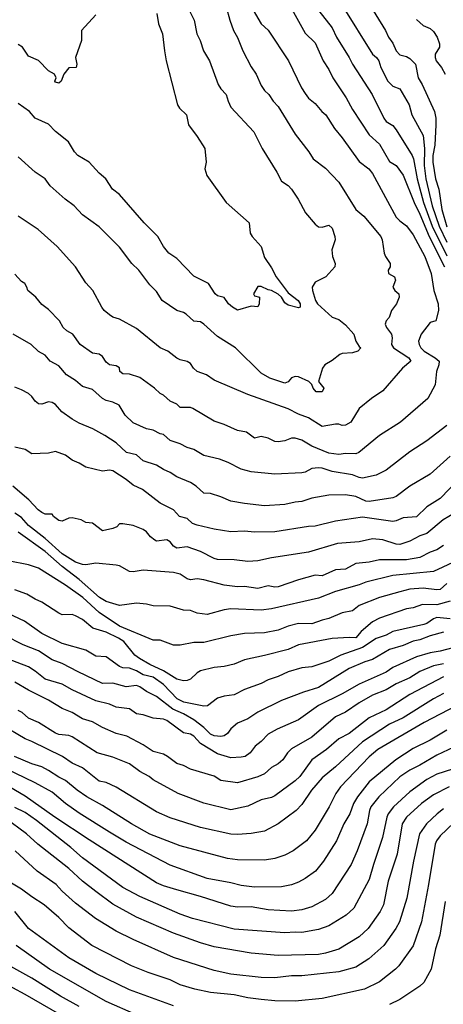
# Model space of a CAD drawing. Header units: metres. Extents: x -46681 to -43747, y -240911 to -237677.
# Tile 17 of 256: x -46383 to -46321, y -240726 to -240580. Entities that reach past the tile are written whole.
import ezdxf

# ---------------------------------------------------------------- set-up
doc = ezdxf.new("R2010")
doc.units = ezdxf.units.M
doc.layers.add('CONTOUR_INDEX', color=1, linetype='Continuous')
doc.layers.add('CONTOUR_INTER', color=3, linetype='Continuous')

msp = doc.modelspace()

# ---------------------------------------------------------------- linework, layer by layer
at = {"layer": 'CONTOUR_INDEX'}
for points, elevation in [([(-46358.26, -240579.02), (-46357.55, -240580.52), (-46357.15, -240582.52), (-46356.67, -240583.52), (-46356.18, -240585.02), (-46355.25, -240586.52), (-46353.97, -240590.02), (-46353.6, -240590.66), (-46352.81, -240591.52), (-46352.52, -240592.52), (-46352.1, -240593.38), (-46348.69, -240597.02), (-46347.46, -240599.52), (-46345.28, -240603.02), (-46344.6, -240604.34), (-46343.6, -240604.99), (-46343.1, -240605.54), (-46342.12, -240607.02), (-46341.05, -240609.02), (-46339.6, -240610.71), (-46339.1, -240611.1), (-46338.6, -240611.14), (-46337.6, -240610.88), (-46337.1, -240611.28), (-46336.7, -240612.52), (-46336.66, -240613.02), (-46337.17, -240614.52), (-46337.04, -240615.52), (-46336.64, -240616.52), (-46336.71, -240617.02), (-46338.05, -240618.52), (-46339.6, -240619.31), (-46340.04, -240620.02), (-46340, -240620.52), (-46339.56, -240622.02), (-46339.28, -240622.52), (-46337.1, -240624.46), (-46336.1, -240624.84), (-46335.1, -240625.62), (-46333.9, -240627.02), (-46333.6, -240628.04), (-46333.1, -240628.85), (-46332.83, -240629.02), (-46333.29, -240629.52), (-46334.1, -240629.75), (-46335.6, -240629.85), (-46335.97, -240630.02), (-46337.1, -240630.9), (-46338.19, -240631.52), (-46338.52, -240632.02), (-46339.12, -240634.02), (-46338.35, -240635.02), (-46338.6, -240635.56), (-46339.48, -240635.52), (-46339.89, -240635.02), (-46340.1, -240634.44), (-46340.56, -240634.02), (-46342.1, -240633.34), (-46342.6, -240633.26), (-46343.1, -240633.47), (-46343.6, -240634.05), (-46344.1, -240634.25), (-46346.35, -240633.52), (-46347.6, -240632.76), (-46351.41, -240629.02), (-46354.1, -240627.35), (-46356.1, -240625.5), (-46356.6, -240625.16), (-46357.6, -240625.06), (-46358.74, -240624.02), (-46359.1, -240623.79), (-46360.1, -240623.49), (-46362.29, -240622.02), (-46363.1, -240620.67), (-46364.1, -240619.68), (-46365.75, -240617.52), (-46366.79, -240616.52), (-46368.6, -240614.11), (-46371.6, -240611.1), (-46374.1, -240609.34), (-46375.34, -240608.02), (-46376.66, -240607.02), (-46378.86, -240605.02), (-46379.63, -240604.02), (-46381.1, -240603.03), (-46383.6, -240600.75)], 160), ([(-46335.6, -240578.34), (-46331.11, -240585.52), (-46330.53, -240586.02), (-46330.19, -240586.52), (-46329.9, -240587.52), (-46328.84, -240589.52), (-46328.1, -240590.27), (-46327.1, -240590.66), (-46325.7, -240593.02), (-46325.31, -240594.52), (-46323.6, -240597.56), (-46323.4, -240599.52), (-46323.45, -240602.02), (-46323.2, -240604.02), (-46322.3, -240608.02), (-46321.26, -240611.02), (-46320.1, -240613.4)], 155), ([(-46318.39, -240648.52), (-46321.1, -240651.32), (-46323.1, -240652.55), (-46324.6, -240654.04), (-46326.6, -240654.21), (-46327.6, -240654.64), (-46328.1, -240654.73), (-46332.6, -240654.12), (-46336.6, -240654.71), (-46339.6, -240655.43), (-46340.6, -240655.48), (-46345.6, -240656.28), (-46348.6, -240656.33), (-46350.1, -240656.16), (-46352.1, -240656.29), (-46354.6, -240655.87), (-46357.1, -240655.3), (-46357.81, -240655.02), (-46358.6, -240654.31), (-46359.73, -240654.02), (-46360.6, -240653.01), (-46362.6, -240652.05), (-46365.21, -240650.02), (-46366.6, -240649.36), (-46367.6, -240648.52), (-46369.6, -240647.23), (-46370.1, -240647.14), (-46371.1, -240647.29), (-46373.6, -240646.72), (-46374.6, -240646.09), (-46375.6, -240645.66), (-46376.6, -240644.92), (-46378.1, -240644.36), (-46379.1, -240644.6), (-46381.6, -240644.7), (-46382.6, -240644.07), (-46384.1, -240643.74)], 155), ([(-46319.61, -240666.52), (-46321.6, -240667.06), (-46323.73, -240667.02), (-46325.1, -240667.52), (-46326.1, -240667.68), (-46330.1, -240669.06), (-46331.1, -240669.58), (-46332.78, -240671.02), (-46333.6, -240671.97), (-46334.6, -240671.9), (-46337.1, -240672.06), (-46342.1, -240673), (-46343.6, -240673.68), (-46347.1, -240674.6), (-46350.1, -240675.25), (-46351.6, -240675.86), (-46353.1, -240676.22), (-46354.6, -240676.37), (-46356.6, -240676.88), (-46357.1, -240677.16), (-46358.1, -240678.1), (-46358.6, -240678.31), (-46359.1, -240678.33), (-46360.1, -240678.09), (-46362.1, -240676.87), (-46364.1, -240675.92), (-46365.64, -240675.02), (-46366.35, -240674.52), (-46367.94, -240672.52), (-46368.74, -240672.02), (-46370.6, -240671.11), (-46372.53, -240670.52), (-46374.1, -240669.25), (-46375.1, -240668.73), (-46375.6, -240668.54), (-46377.1, -240668.55), (-46377.6, -240668.33), (-46380.1, -240666.68), (-46381.1, -240666.26), (-46382.35, -240665.52), (-46384.1, -240664.87)], 150), ([(-46320.6, -240677.76), (-46325.6, -240680.38), (-46329.1, -240682.61), (-46331.6, -240683.82), (-46334.6, -240686.12), (-46336.1, -240686.92), (-46337.93, -240688.52), (-46340.1, -240690.04), (-46341.91, -240692.52), (-46342.6, -240693.17), (-46345.6, -240695.37), (-46346.1, -240695.61), (-46347.6, -240695.98), (-46349.6, -240696.89), (-46352.1, -240697.45), (-46356.1, -240696.47), (-46359.93, -240695.02), (-46363.6, -240693), (-46364.22, -240692.52), (-46365.6, -240691.77), (-46367.1, -240690.64), (-46369.6, -240689.63), (-46371.9, -240689.02), (-46375.6, -240686.61), (-46376.1, -240686.41), (-46377.6, -240686.27), (-46378.1, -240686.1), (-46380.6, -240684.53), (-46382.1, -240683.85), (-46383.04, -240683.02), (-46383.6, -240682.72)], 145), ([(-46318.04, -240691.02), (-46321.6, -240692.15), (-46323.1, -240692.95), (-46325.6, -240694.79), (-46328, -240697.02), (-46328.78, -240698.02), (-46329, -240698.52), (-46329.64, -240701.52), (-46331, -240705.52), (-46331.6, -240707.78), (-46333.89, -240712.02), (-46335.01, -240713.02), (-46337.6, -240714.63), (-46339.1, -240715.14), (-46341.6, -240715.59), (-46342.6, -240715.55), (-46344.1, -240715.68), (-46351.6, -240715.1), (-46357.77, -240713.52), (-46359.6, -240712.87), (-46365.6, -240710.3), (-46368.1, -240708.95), (-46374.1, -240704.54), (-46375.81, -240703.02), (-46380.92, -240699.02), (-46382.6, -240697.86), (-46384.1, -240697.08)], 140), ([(-46366.1, -240727.79), (-46370.6, -240725.83), (-46378.95, -240721.02), (-46383.93, -240717.52)], 135)]:
    msp.add_lwpolyline(points, dxfattribs=dict(at, elevation=elevation))
at = {"layer": 'CONTOUR_INTER'}
for points, elevation in [([(-46343.82, -240577.52), (-46341.1, -240582.41), (-46339.6, -240583.85), (-46338.42, -240586.52), (-46337.6, -240587.79), (-46336.99, -240589.02), (-46335.01, -240592.02), (-46334.1, -240593.71), (-46331.6, -240597.46), (-46330.1, -240598.86), (-46328.6, -240601.41), (-46327.6, -240602.01), (-46326.6, -240603.43), (-46324.96, -240607.52), (-46324.1, -240609.23), (-46322.71, -240612.52), (-46320.46, -240617.02)], 157), ([(-46348.78, -240579.02), (-46347.62, -240581.02), (-46346.6, -240581.96), (-46343.55, -240586.52), (-46341.62, -240590.52), (-46341.1, -240591.37), (-46340.6, -240592.03), (-46339.6, -240592.86), (-46338.64, -240594.02), (-46338.05, -240594.52), (-46336.74, -240596.52), (-46335.6, -240597.91), (-46333.1, -240601.41), (-46331.65, -240602.52), (-46331.1, -240603.23), (-46327.6, -240609.67), (-46327.1, -240610.22), (-46326.1, -240610.96), (-46325.1, -240612.28), (-46323.36, -240615.52), (-46322.41, -240618.02), (-46322.03, -240620.52), (-46321.42, -240622.52), (-46321.37, -240623.52), (-46321.73, -240625.02), (-46322.6, -240625.28), (-46323.93, -240627.02), (-46324.3, -240628.02), (-46324.22, -240628.52), (-46323.96, -240629.02), (-46323.48, -240629.52), (-46321.82, -240630.52), (-46321.27, -240631.02), (-46321.3, -240631.52), (-46321.65, -240632.52), (-46321.86, -240634.52), (-46322.94, -240636.52), (-46327, -240640.02), (-46330.1, -240641.99), (-46333.13, -240644.52), (-46333.6, -240644.7), (-46335.1, -240644.68), (-46336.1, -240644.84), (-46337.6, -240644.62), (-46340.1, -240643.61), (-46341.6, -240642.71), (-46342.6, -240642.4), (-46343.1, -240642.4), (-46344.1, -240642.82), (-46345.1, -240642.94), (-46345.6, -240642.89), (-46346.6, -240642.4), (-46347.6, -240642.16), (-46348.6, -240642.38), (-46349.78, -240641.52), (-46351.1, -240641.28), (-46353.1, -240640.39), (-46354.6, -240639.88), (-46357.75, -240638.02), (-46358.1, -240637.88), (-46359.6, -240637.85), (-46360.1, -240637.38), (-46361.1, -240636.92), (-46362.08, -240636.02), (-46362.6, -240635.78), (-46363.42, -240635.02), (-46365.6, -240633.43), (-46367.1, -240632.94), (-46368.1, -240632.86), (-46368.55, -240632.52), (-46368.6, -240632), (-46369.1, -240631.67), (-46370.1, -240631.56), (-46370.6, -240631.14), (-46371.1, -240630.29), (-46371.6, -240629.95), (-46372.6, -240629.81), (-46374.43, -240628.52), (-46375.52, -240627.02), (-46376.4, -240626.52), (-46376.95, -240626.02), (-46377.51, -240625.02), (-46379.1, -240623.33), (-46380.1, -240622.63), (-46381, -240621.52), (-46382.2, -240620.52), (-46382.32, -240620.02), (-46382.64, -240619.52), (-46383.1, -240619.2), (-46384.1, -240618.11)], 158), ([(-46352.82, -240578.52), (-46352.27, -240580.52), (-46351.7, -240582.02), (-46351.1, -240583.05), (-46350.32, -240585.02), (-46349.1, -240587.43), (-46348.35, -240588.52), (-46347.6, -240590.2), (-46347.1, -240590.93), (-46346.5, -240591.52), (-46345.86, -240592.52), (-46345.1, -240593.28), (-46342.6, -240597.36), (-46340.54, -240600.02), (-46339.92, -240601.02), (-46338.1, -240602.42), (-46336.1, -240604.49), (-46333.6, -240608.53), (-46332.42, -240609.52), (-46329.89, -240612.52), (-46329.69, -240613.02), (-46329.4, -240615.02), (-46329.22, -240615.52), (-46328.49, -240616.52), (-46328.51, -240617.02), (-46328.8, -240617.52), (-46328.73, -240618.02), (-46327.85, -240618.52), (-46327.72, -240619.02), (-46328.1, -240620.02), (-46327.8, -240620.52), (-46327.24, -240621.02), (-46327.19, -240621.52), (-46327.58, -240622.52), (-46328.3, -240623.52), (-46328.68, -240624.52), (-46329.12, -240625.02), (-46329.27, -240625.52), (-46329.05, -240626.02), (-46328.3, -240627.02), (-46328.2, -240627.52), (-46328.3, -240628.52), (-46328.02, -240629.02), (-46325.76, -240630.52), (-46325.46, -240631.02), (-46326.67, -240632.02), (-46329.6, -240635.4), (-46331.29, -240636.52), (-46333.1, -240638.02), (-46334.31, -240640.02), (-46335.1, -240640.48), (-46335.6, -240640.53), (-46336.1, -240640.33), (-46336.6, -240640.35), (-46338.6, -240640.69), (-46340.6, -240639.38), (-46342.1, -240638.87), (-46343.6, -240638.06), (-46349.6, -240635.93), (-46354.6, -240633.81), (-46355.72, -240633.02), (-46357.1, -240632.51), (-46357.64, -240632.02), (-46358.1, -240631.33), (-46358.6, -240631.04), (-46359.6, -240630.81), (-46360.1, -240630.55), (-46361.44, -240629.52), (-46362.57, -240629.02), (-46366.1, -240626.16), (-46368.6, -240624.78), (-46369.6, -240624.47), (-46370.1, -240624.15), (-46370.86, -240623.52), (-46371.22, -240623.02), (-46372.54, -240620.52), (-46373.6, -240619.41), (-46375.1, -240617.02), (-46377.86, -240614.02), (-46380.67, -240611.52), (-46383.6, -240609.53)], 159), ([(-46339.6, -240578.42), (-46337.1, -240581.65), (-46336.47, -240583.02), (-46334.58, -240586.02), (-46334.1, -240587.02), (-46331.16, -240591.52), (-46329.45, -240595.02), (-46329.1, -240595.5), (-46328.1, -240596.11), (-46327.6, -240596.74), (-46325.27, -240600.52), (-46325.04, -240601.02), (-46324.52, -240604.02), (-46323.56, -240607.52), (-46322.31, -240611.02), (-46320.1, -240615.39)], 156), ([(-46331.66, -240578.02), (-46329.22, -240582.02), (-46328.76, -240583.02), (-46328.1, -240583.92), (-46327.6, -240585.04), (-46327.1, -240585.61), (-46326.1, -240585.86), (-46325.6, -240586.18), (-46324.77, -240587.02), (-46324.37, -240589.02), (-46323.79, -240590.02), (-46321.95, -240594.02), (-46321.72, -240595.02), (-46321.72, -240596.02), (-46321.88, -240599.02), (-46322.17, -240600.52), (-46322.21, -240601.52), (-46321.79, -240604.02), (-46321.31, -240605.52), (-46320.84, -240608.52), (-46320.1, -240611.09)], 154), ([(-46363.06, -240579.52), (-46362.84, -240581.02), (-46362.21, -240582.52), (-46361.96, -240585.02), (-46361.68, -240586.52), (-46360.02, -240593.02), (-46359.72, -240593.52), (-46358.69, -240594.52), (-46358.4, -240596.02), (-46357.1, -240597.74), (-46355.96, -240599.52), (-46355.75, -240601.52), (-46355.94, -240602.52), (-46355.68, -240603.52), (-46352.78, -240607.52), (-46349.4, -240610.52), (-46349.26, -240612.02), (-46348.97, -240612.52), (-46347.63, -240614.02), (-46347.1, -240615.66), (-46346.1, -240617.18), (-46345.41, -240618.52), (-46343.6, -240620.88), (-46342.12, -240622.02), (-46341.85, -240622.52), (-46341.84, -240623.02), (-46342.1, -240623.11), (-46343.6, -240622.73), (-46344.1, -240622.36), (-46344.6, -240621.52), (-46345.1, -240621.07), (-46346.1, -240620.52), (-46346.6, -240620.43), (-46347.6, -240619.96), (-46348.1, -240619.94), (-46348.74, -240621.02), (-46348.6, -240621.34), (-46347.86, -240621.52), (-46347.93, -240622.52), (-46348.1, -240622.97), (-46349.1, -240622.86), (-46351.1, -240623.47), (-46351.87, -240623.02), (-46352.45, -240622.52), (-46353.1, -240621.59), (-46354.1, -240621.34), (-46354.42, -240621.02), (-46355.4, -240619.52), (-46357.6, -240618.41), (-46360.1, -240615.81), (-46361.3, -240615.02), (-46362.08, -240614.02), (-46362.9, -240612.52), (-46364.94, -240610.52), (-46368.6, -240606.32), (-46369.62, -240605.52), (-46370.62, -240604.02), (-46371.6, -240603.18), (-46373.11, -240601.52), (-46374.79, -240600.52), (-46375.26, -240600.02), (-46376.16, -240598.52), (-46378.1, -240596.97), (-46379.1, -240595.89), (-46381.1, -240595.03), (-46381.93, -240594.02), (-46383.6, -240592.84)], 161), ([(-46372.1, -240579.69), (-46374.21, -240582.02), (-46374.23, -240583.52), (-46375.11, -240586.02), (-46374.92, -240587.02), (-46375, -240587.52), (-46376.1, -240587.58), (-46376.84, -240588.52), (-46377.22, -240589.52), (-46377.6, -240589.83), (-46378.1, -240589.67), (-46378.19, -240589.52), (-46377.96, -240589.02), (-46378.25, -240588.52), (-46379.1, -240588.02), (-46380.6, -240586.48), (-46382.1, -240585.81), (-46382.99, -240584.52), (-46383.6, -240584.1)], 162), ([(-46324.6, -240580.38), (-46323.6, -240581.31), (-46322.6, -240581.75), (-46322.1, -240582.18), (-46321.55, -240583.02), (-46321.2, -240584.02), (-46321.22, -240584.52), (-46321.82, -240585.52), (-46321.84, -240586.02), (-46321.69, -240586.52), (-46320.89, -240587.52), (-46320.34, -240588.52)], 153), ([(-46320.1, -240640.53), (-46323.1, -240642.82), (-46325.6, -240644.44), (-46329.1, -240647.15), (-46330.6, -240647.89), (-46332.6, -240648.31), (-46333.1, -240648.25), (-46334.1, -240647.83), (-46337.1, -240647.32), (-46338.6, -240646.84), (-46339.1, -240646.79), (-46340.1, -240646.9), (-46341.1, -240647.46), (-46341.6, -240647.55), (-46345.6, -240647.72), (-46349.1, -240647.38), (-46350.6, -240646.97), (-46352.5, -240646.02), (-46353.81, -240645.52), (-46356.1, -240644.99), (-46357.6, -240644.08), (-46358.6, -240643.78), (-46359.6, -240643.23), (-46361.1, -240642.73), (-46362.1, -240641.87), (-46362.6, -240641.75), (-46363.6, -240641.21), (-46364.6, -240641.04), (-46366.6, -240640.14), (-46367.75, -240639.02), (-46368.66, -240637.52), (-46369.6, -240637.05), (-46370.6, -240636.84), (-46371.1, -240636.54), (-46372.6, -240635.2), (-46374.1, -240634.77), (-46375.1, -240633.88), (-46376.47, -240633.02), (-46377.6, -240631.69), (-46378.86, -240631.02), (-46379.6, -240630.13), (-46380.6, -240629.56), (-46381.7, -240628.52), (-46384.35, -240627.02)], 157), ([(-46319.6, -240645.05), (-46322.6, -240647.73), (-46325.6, -240649.52), (-46327.6, -240651.06), (-46328.1, -240651.25), (-46331.6, -240651.77), (-46332.1, -240651.72), (-46333.6, -240651.04), (-46335.1, -240650.8), (-46337.6, -240650.83), (-46340.1, -240651.27), (-46341.6, -240651.77), (-46342.6, -240651.86), (-46344.1, -240652.25), (-46347.1, -240652.4), (-46350.1, -240652.09), (-46352.1, -240651.71), (-46353.6, -240651.07), (-46355.1, -240650.62), (-46356.1, -240650.55), (-46357.24, -240649.52), (-46358.1, -240648.97), (-46360.1, -240648.15), (-46361.1, -240647.47), (-46362.1, -240647.05), (-46363.1, -240646.39), (-46365.1, -240645.75), (-46366.1, -240644.88), (-46367.58, -240644.52), (-46369.1, -240643.09), (-46370.78, -240642.02), (-46372.54, -240641.02), (-46374.6, -240640.17), (-46375.6, -240639.6), (-46377.16, -240638.52), (-46378.1, -240637.41), (-46378.6, -240637.13), (-46379.1, -240637.03), (-46380.1, -240637.36), (-46380.6, -240637.3), (-46381.1, -240636.94), (-46381.6, -240636.21), (-46382.1, -240635.79), (-46383.1, -240635.23), (-46384.1, -240634.86)], 156), ([(-46318.14, -240653.02), (-46320.67, -240654.52), (-46323.1, -240656.52), (-46324.1, -240656.89), (-46325.6, -240657.67), (-46327.1, -240658.15), (-46327.6, -240658.12), (-46329.6, -240657.46), (-46331.1, -240657.32), (-46333.1, -240657.73), (-46336.33, -240658.02), (-46340.6, -240659.27), (-46346.1, -240660.11), (-46348.1, -240660.56), (-46349.6, -240660.65), (-46351.6, -240660.42), (-46354.1, -240660.36), (-46354.6, -240660.21), (-46356.6, -240659.17), (-46358.6, -240658.49), (-46360.1, -240658.69), (-46360.6, -240658.41), (-46361.1, -240657.73), (-46361.6, -240657.48), (-46363.1, -240657.64), (-46363.39, -240657.52), (-46364, -240657.02), (-46364.6, -240656.27), (-46365.1, -240655.94), (-46366.6, -240655.34), (-46368.1, -240655.08), (-46368.6, -240655.11), (-46369.01, -240655.52), (-46369.6, -240655.8), (-46371.1, -240656.14), (-46372.6, -240655.01), (-46373.6, -240654.88), (-46374.26, -240654.52), (-46375.6, -240654.21), (-46376.1, -240654.27), (-46377.1, -240654.67), (-46377.6, -240654.58), (-46378.38, -240654.02), (-46378.6, -240653.68), (-46379.6, -240653.67), (-46380.1, -240653.42), (-46380.64, -240653.02), (-46382.05, -240651.52), (-46384.4, -240649.52)], 154), ([(-46320.6, -240658.3), (-46321.6, -240658.95), (-46322.6, -240659.26), (-46324.1, -240660.07), (-46326.1, -240660.42), (-46330.1, -240660.44), (-46331.6, -240660.79), (-46333.6, -240660.98), (-46335.1, -240661.81), (-46336.6, -240661.88), (-46338.6, -240662.79), (-46339.6, -240662.68), (-46342.1, -240663.37), (-46345.1, -240664.41), (-46345.6, -240664.47), (-46346.6, -240664.29), (-46348.1, -240664.67), (-46350.1, -240664.38), (-46351.1, -240664.43), (-46353.1, -240664.19), (-46356.1, -240663.37), (-46357.1, -240663.25), (-46358.1, -240663.39), (-46358.6, -240663.25), (-46359.6, -240662.52), (-46360.6, -240662.29), (-46365.1, -240661.97), (-46366.6, -240662.21), (-46367.1, -240662.17), (-46368.6, -240661.32), (-46369.1, -240661.23), (-46372.1, -240660.89), (-46373.6, -240661.18), (-46374.1, -240661.13), (-46375.1, -240660.76), (-46377.1, -240659.52), (-46379.6, -240657.24), (-46382.1, -240655.33), (-46383.1, -240654.17), (-46384.1, -240653.49)], 153), ([(-46318.56, -240660.52), (-46322.1, -240662.17), (-46328.1, -240662.72), (-46332.1, -240663.75), (-46333.1, -240664.14), (-46336.6, -240665.1), (-46339.1, -240666.09), (-46346.1, -240667.69), (-46347.6, -240667.85), (-46352.1, -240667.67), (-46353.1, -240667.81), (-46355.6, -240668.53), (-46357.1, -240668.32), (-46358.1, -240667.9), (-46359.1, -240667.87), (-46361.1, -240667.3), (-46363.6, -240667.23), (-46364.6, -240666.97), (-46366.1, -240666.83), (-46368.6, -240667.17), (-46370.6, -240666.57), (-46371.55, -240666.02), (-46374.6, -240663.33), (-46377.1, -240661.42), (-46379.6, -240659.17), (-46383.6, -240656.34)], 152), ([(-46320.1, -240663.93), (-46321.1, -240664.79), (-46321.6, -240664.86), (-46323.6, -240664.62), (-46325.6, -240664.77), (-46327.1, -240665.14), (-46330.1, -240665.99), (-46333.1, -240667.2), (-46334.1, -240667.95), (-46335.6, -240668.28), (-46337.6, -240669.11), (-46338.6, -240669.34), (-46340.1, -240669.89), (-46342.1, -240669.85), (-46343.6, -240670.23), (-46345.1, -240670.83), (-46347.1, -240671.23), (-46350.1, -240671.35), (-46352.1, -240671.67), (-46356.1, -240672.65), (-46357.6, -240672.67), (-46359.6, -240673.07), (-46360.6, -240673.06), (-46362.6, -240672.34), (-46363.6, -240672.32), (-46368.6, -240670.25), (-46371.6, -240668.24), (-46374.01, -240666.02), (-46376.6, -240664.16), (-46380.6, -240661.66), (-46382.1, -240661.18), (-46385.1, -240660.59)], 151), ([(-46319.6, -240669.18), (-46321.6, -240668.98), (-46322.1, -240669.14), (-46323.1, -240669.86), (-46323.51, -240670.02), (-46328.1, -240671.03), (-46329.1, -240671.56), (-46330.6, -240672.07), (-46332.6, -240673.39), (-46335.83, -240674.52), (-46337.6, -240675.41), (-46340.1, -240676.25), (-46341.6, -240676.39), (-46343.6, -240677.02), (-46345.1, -240677.71), (-46346.6, -240678.19), (-46347.6, -240678.71), (-46350.1, -240679.61), (-46351.6, -240680.41), (-46353.1, -240680.59), (-46354.1, -240680.91), (-46355.58, -240682.02), (-46356.1, -240682.09), (-46359.06, -240681.52), (-46360.08, -240681.02), (-46362.1, -240678.88), (-46363.6, -240677.81), (-46365.1, -240677.43), (-46366.1, -240676.86), (-46367.1, -240676.48), (-46368.1, -240676.41), (-46368.6, -240676.22), (-46370.6, -240674.8), (-46372.1, -240674.67), (-46373.6, -240673.82), (-46377.1, -240672.82), (-46380.1, -240671.33), (-46382.66, -240669.52), (-46385.1, -240668.36)], 149), ([(-46320.6, -240671.12), (-46322.6, -240671.69), (-46324.1, -240672.28), (-46325.1, -240672.48), (-46326.6, -240673.13), (-46328.6, -240673.71), (-46331.1, -240675.19), (-46332.26, -240675.52), (-46334.6, -240676.49), (-46339.1, -240679.34), (-46341.36, -240680.02), (-46344.6, -240681.27), (-46348.1, -240682.96), (-46349.6, -240683.95), (-46351.1, -240684.59), (-46352.1, -240685.45), (-46352.6, -240686.15), (-46353.1, -240686.49), (-46353.6, -240686.57), (-46354.6, -240686.5), (-46355.1, -240686.24), (-46356.1, -240685.23), (-46357.6, -240684.1), (-46359.1, -240683.21), (-46360.69, -240682.52), (-46363.1, -240680.65), (-46364.6, -240679.94), (-46365.6, -240679.24), (-46366.1, -240679.02), (-46367.6, -240679.21), (-46369.6, -240678.7), (-46371.1, -240678.73), (-46374.72, -240677.02), (-46377.1, -240675.75), (-46378.6, -240675.23), (-46380.6, -240673.9), (-46382.85, -240673.02), (-46385.6, -240671.64)], 148), ([(-46318.1, -240673.17), (-46321.1, -240673.97), (-46322.6, -240674.18), (-46324.6, -240674.79), (-46328.1, -240676.38), (-46329.1, -240677.06), (-46333.1, -240678.84), (-46335.6, -240680.26), (-46339.1, -240682), (-46342.1, -240684.12), (-46345.25, -240685.52), (-46346.6, -240686.25), (-46347.6, -240687.34), (-46348.51, -240688.02), (-46349.23, -240689.02), (-46350.01, -240689.52), (-46350.6, -240689.65), (-46352.1, -240689.72), (-46354.1, -240689.14), (-46356.6, -240687.64), (-46357.6, -240686.51), (-46358.1, -240686.25), (-46359.1, -240686.03), (-46361.6, -240684.19), (-46362.1, -240684), (-46363.6, -240683.87), (-46365.1, -240683.39), (-46366.1, -240683.21), (-46367.1, -240682.51), (-46369.1, -240682.23), (-46370.1, -240681.78), (-46372.1, -240681.3), (-46375.6, -240679.67), (-46377.1, -240678.82), (-46379.6, -240678.09), (-46381.1, -240676.89), (-46382.1, -240676.29), (-46386.1, -240674.74)], 147), ([(-46320.6, -240675.84), (-46322.1, -240676.11), (-46324.1, -240676.95), (-46325.6, -240677.91), (-46327.6, -240678.77), (-46329.1, -240679.68), (-46331.1, -240680.48), (-46333.1, -240681.59), (-46335.1, -240682.97), (-46336.6, -240683.67), (-46340.1, -240686.68), (-46343.1, -240688.43), (-46343.7, -240689.02), (-46344.4, -240690.02), (-46345.1, -240690.62), (-46346.1, -240691.15), (-46347.1, -240692.1), (-46348.1, -240692.54), (-46351.1, -240693.43), (-46353.6, -240693.08), (-46354.6, -240692.45), (-46358.1, -240691.41), (-46359.1, -240690.9), (-46360.1, -240690.57), (-46361.49, -240689.52), (-46362.1, -240689.2), (-46363.6, -240688.8), (-46365.1, -240687.83), (-46367.54, -240686.52), (-46369.1, -240686.13), (-46371.1, -240685.27), (-46372.6, -240684.41), (-46374.1, -240683.97), (-46375.6, -240683.05), (-46377.1, -240682.45), (-46379.1, -240681.19), (-46382.1, -240679.72), (-46384.1, -240678.55)], 146), ([(-46320.6, -240680.21), (-46322.1, -240681.02), (-46326.6, -240683.82), (-46328.6, -240684.77), (-46332.6, -240687.39), (-46336.6, -240691.09), (-46338.6, -240692.71), (-46340.14, -240694.52), (-46341.6, -240696.66), (-46342.42, -240697.52), (-46345.1, -240699.51), (-46347.1, -240700.59), (-46349.1, -240700.93), (-46351.1, -240701.08), (-46352.1, -240701.04), (-46356.6, -240700.04), (-46361.1, -240698.63), (-46363.1, -240697.73), (-46369.1, -240694.1), (-46370.6, -240693.39), (-46371.6, -240693.21), (-46374.1, -240691.24), (-46375.6, -240690.55), (-46377.06, -240689.52), (-46381.6, -240687.3), (-46382.6, -240686.93), (-46386.1, -240684.86)], 144), ([(-46318.72, -240682.02), (-46323.45, -240684.52), (-46330.33, -240688.52), (-46331.6, -240689.59), (-46335.85, -240694.02), (-46336.58, -240695.02), (-46337.54, -240697.02), (-46339.6, -240700.47), (-46340.91, -240702.02), (-46342.9, -240703.52), (-46344.1, -240704.17), (-46345.6, -240704.67), (-46347.1, -240704.88), (-46351.1, -240704.83), (-46352.6, -240704.64), (-46359.6, -240702.77), (-46364.1, -240701.04), (-46366.82, -240699.52), (-46371.1, -240696.81), (-46373.45, -240695.52), (-46374.89, -240694.52), (-46376.6, -240693.08), (-46377.6, -240692.6), (-46379.1, -240691.62), (-46380.1, -240691.07), (-46381.6, -240690.61), (-46384.16, -240689.52)], 143), ([(-46320.1, -240685.63), (-46322.6, -240687.13), (-46325.1, -240688.38), (-46327.68, -240690.02), (-46331.6, -240693.3), (-46333.35, -240695.52), (-46333.96, -240696.52), (-46334.49, -240698.02), (-46335.39, -240699.52), (-46336.45, -240702.02), (-46338.4, -240705.02), (-46339.58, -240706.52), (-46341.1, -240707.63), (-46342.1, -240708.15), (-46343.1, -240708.54), (-46344.6, -240708.84), (-46348.6, -240708.91), (-46350.6, -240708.65), (-46352.1, -240708.25), (-46355.6, -240707.59), (-46361.1, -240705.66), (-46367.6, -240702.22), (-46370.1, -240700.76), (-46374.6, -240697.95), (-46376.61, -240696.52), (-46378.6, -240694.85), (-46381.1, -240693.42), (-46388.6, -240689.85)], 142), ([(-46319.1, -240688.16), (-46321.6, -240689.36), (-46324.1, -240690.83), (-46325.6, -240691.56), (-46327.1, -240692.56), (-46330.17, -240695.52), (-46331.35, -240697.02), (-46331.55, -240697.52), (-46331.92, -240699.52), (-46333.38, -240703.52), (-46334.29, -240705.52), (-46337.1, -240709.85), (-46338.1, -240710.74), (-46340.1, -240711.82), (-46341.6, -240712.26), (-46343.1, -240712.44), (-46346.6, -240712.27), (-46349.1, -240711.83), (-46351.1, -240711.84), (-46352.1, -240711.71), (-46356.6, -240710.26), (-46360.1, -240709.31), (-46362.1, -240708.68), (-46363.1, -240708.23), (-46373.1, -240701.88), (-46378.18, -240698.52), (-46382.6, -240695.41), (-46386.6, -240693.09)], 141), ([(-46319.75, -240694.02), (-46322.1, -240695.23), (-46323.86, -240696.52), (-46326.1, -240698.54), (-46326.74, -240699.52), (-46327.49, -240704.02), (-46328.79, -240708.02), (-46329.48, -240711.52), (-46329.98, -240712.52), (-46331.76, -240715.02), (-46333.1, -240716.23), (-46336.1, -240718.1), (-46338.1, -240718.69), (-46339.1, -240718.85), (-46345.1, -240719.02), (-46349.1, -240718.67), (-46354.6, -240717.73), (-46356.6, -240717.16), (-46360.6, -240715.72), (-46366.1, -240713.35), (-46369.6, -240711.39), (-46372.1, -240709.53), (-46374.1, -240708.01), (-46376.1, -240706.13), (-46380.68, -240702.52), (-46382.38, -240701.02), (-46385.6, -240698.63)], 139), ([(-46320.6, -240697.3), (-46321.56, -240698.02), (-46323.12, -240699.52), (-46324.15, -240701.02), (-46325.07, -240705.02), (-46326.03, -240710.52), (-46327.14, -240714.02), (-46327.68, -240715.02), (-46329.47, -240717.52), (-46331.67, -240719.52), (-46333.6, -240720.75), (-46336.1, -240721.45), (-46341.6, -240722.05), (-46343.1, -240722.02), (-46345.6, -240722.3), (-46347.6, -240722.26), (-46352.1, -240721.76), (-46354.6, -240721.23), (-46360.6, -240719.29), (-46366.6, -240716.64), (-46369.1, -240715.4), (-46372.16, -240713.52), (-46375.1, -240711.26), (-46377.1, -240709.49), (-46378, -240708.52), (-46380.79, -240706.52), (-46384.07, -240703.52)], 138), ([(-46319.1, -240699.38), (-46321.1, -240701.29), (-46321.63, -240702.02), (-46321.83, -240702.52), (-46322.81, -240708.52), (-46323.86, -240714.02), (-46325.1, -240717.56), (-46327.23, -240720.52), (-46327.7, -240721.02), (-46330.1, -240722.89), (-46332.3, -240724.02), (-46338.6, -240725.37), (-46342.6, -240725.8), (-46345.6, -240725.74), (-46347.6, -240725.54), (-46349.6, -240725.28), (-46351.6, -240724.85), (-46355.1, -240724.47), (-46357.46, -240724.02), (-46359.6, -240723.34), (-46361.1, -240722.63), (-46364.36, -240721.52), (-46366.83, -240720.52), (-46372.72, -240717.52), (-46376.1, -240714.92), (-46377.6, -240713.37), (-46379.74, -240711.52), (-46381.6, -240710.33), (-46383.1, -240709.18), (-46384.6, -240708.3)], 137), ([(-46320.34, -240711.02), (-46321.13, -240716.02), (-46321.77, -240718.02), (-46322.41, -240721.02), (-46323.5, -240723.02), (-46324.1, -240723.55), (-46327.1, -240725.51), (-46328.6, -240726.27)], 136), ([(-46360.6, -240726.46), (-46367.1, -240724.08), (-46372.1, -240721.68), (-46376.1, -240719.38), (-46382.09, -240715.02), (-46384.13, -240712.52)], 136), ([(-46374.6, -240726.57), (-46377.35, -240725.02), (-46381.6, -240722.36), (-46385.6, -240720.14)], 134), ([(-46373.6, -240729.99), (-46382.6, -240724.77), (-46388.1, -240721.83)], 133)]:
    msp.add_lwpolyline(points, dxfattribs=dict(at, elevation=elevation))

doc.saveas('drawing.dxf')
